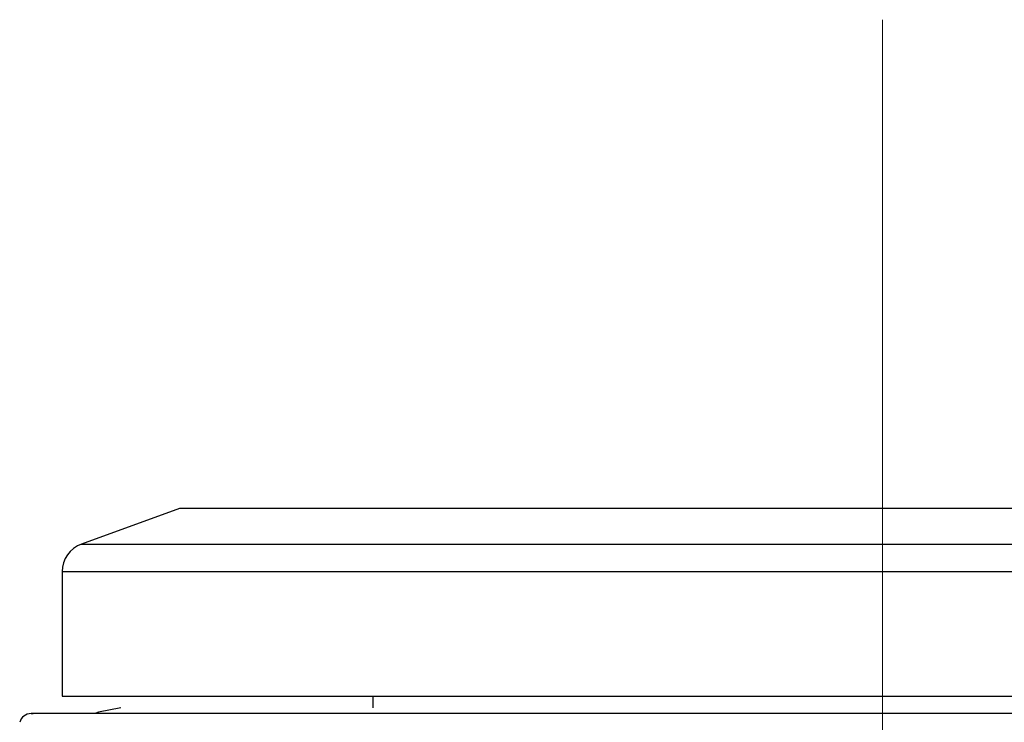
# Model space of a CAD drawing. Header units: inches. Extents: x 2.6 to 37.8, y 3.5 to 30.8.
# Tile 7 of 32: x 6.434 to 7.096, y 22.74 to 23.212. Entities that reach past the tile are written whole.
import ezdxf

# ---------------------------------------------------------------- set-up
doc = ezdxf.new("R2010")
doc.units = ezdxf.units.IN
doc.header["$MEASUREMENT"] = 0
doc.linetypes.add('CENTERX2', pattern=[0.8, 0.5, -0.1, 0.1, -0.1])

msp = doc.modelspace()

# ---------------------------------------------------------------- linework, layer by layer
at = {"color": 7, "linetype": 'CENTERX2', "lineweight": 18}
msp.add_line((7.01419, 23.21163), (7.01419, 11.38872), dxfattribs=at)
at = {"color": 7, "linetype": 'Continuous', "lineweight": 25}
for p, q in [((6.54175, 22.88343), (6.47596, 22.85949)), ((6.94357, 22.88343), (6.54175, 22.88343)), ((7.48663, 22.88343), (6.94357, 22.88343)), ((6.46301, 22.84099), (6.46301, 22.75745)), ((6.46301, 22.75745), (7.56537, 22.75745)), ((6.67167, 22.75745), (6.67167, 22.74957))]:
    msp.add_line(p, q, dxfattribs=at)
at = {"color": 8, "linetype": 'Continuous', "lineweight": 25}
for p, q in [((6.47596, 22.85949), (7.55242, 22.85949)), ((6.46301, 22.84099), (6.9318, 22.84099)), ((6.9318, 22.84099), (7.56537, 22.84099))]:
    msp.add_line(p, q, dxfattribs=at)
at = {"color": 7, "linetype": 'Continuous', "lineweight": 25, "flags": 128}
msp.add_lwpolyline([(6.50238, 22.74957), (6.48731, 22.74658), (6.48569, 22.74586)], dxfattribs=at)
at = {"color": 7, "linetype": 'Continuous', "lineweight": 25}
for centre, radius, start, end in [((6.48269, 22.84099), 0.01969, 110, 180), ((6.44202, 22.73776), 0.00787, 90, 165)]:
    msp.add_arc(centre, radius, start, end, dxfattribs=at)
for points, knots in [([(6.92866, 22.74563), (6.89443, 22.74563), (6.82393, 22.74563), (6.72324, 22.74563), (6.62975, 22.74563), (6.55038, 22.74563), (6.50045, 22.74563), (6.47148, 22.74563), (6.45148, 22.74563), (6.43993, 22.74563), (6.44299, 22.74563), (6.44343, 22.74563)], [0, 0, 0, 0, 0.128805, 0.265325, 0.407521, 0.552735, 0.697949, 0.769125, 0.840327, 0.976848, 1, 1, 1, 1]), ([(7.58495, 22.74563), (7.58427, 22.74563), (7.58277, 22.74563), (7.55708, 22.74563), (7.5113, 22.74563), (7.44331, 22.74563), (7.35619, 22.74563), (7.27122, 22.74563), (7.1988, 22.74563), (7.12614, 22.74563), (7.03508, 22.74563), (6.96344, 22.74563), (6.92866, 22.74563)], [0, 0, 0, 0, 0.087222, 0.193558, 0.306263, 0.423654, 0.543536, 0.663418, 0.722178, 0.780959, 0.893664, 1, 1, 1, 1])]:
    msp.add_open_spline(points, degree=3, knots=knots, dxfattribs=at)

doc.saveas('drawing.dxf')
